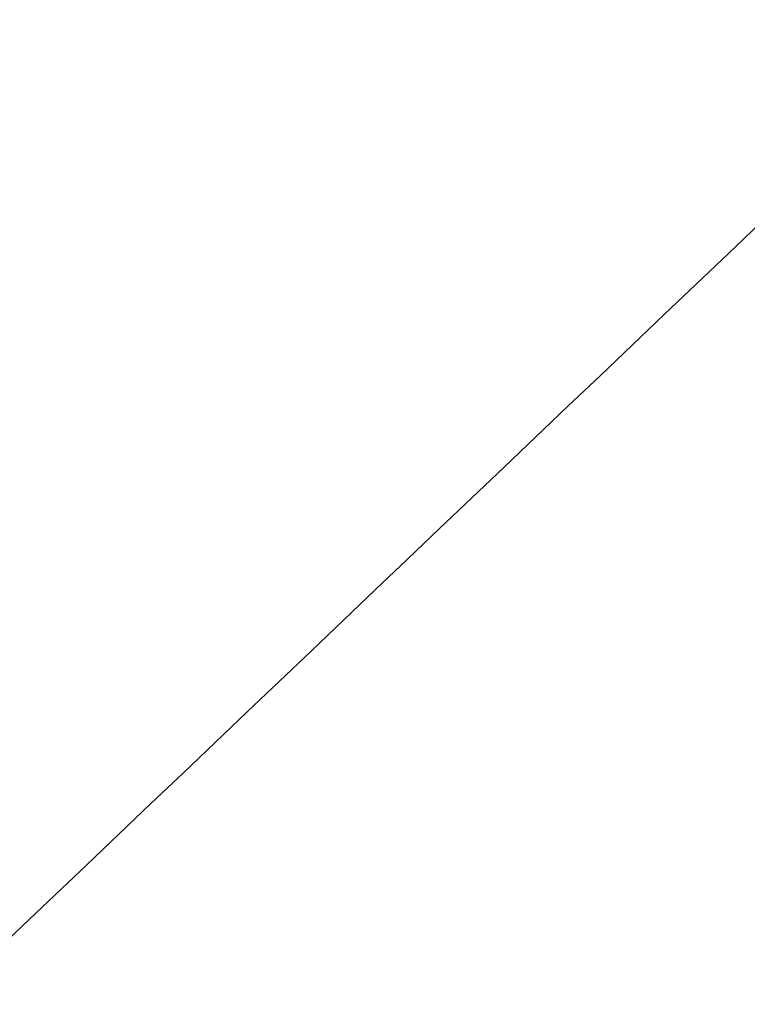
# Model space of a CAD drawing. Header units: millimetres. Extents: x -2184 to 252, y -240 to 239.
# Tile 68 of 256: x -20.049 to -19.873, y -16.637 to -16.399. Entities that reach past the tile are written whole.
import ezdxf

# ---------------------------------------------------------------- set-up
doc = ezdxf.new("R2010")
doc.units = ezdxf.units.MM
doc.layers.add('Capa 01', color=7, linetype='Continuous')
for name, color, linetype, true_color in [('IGES level 15', 7, 'Continuous', 0xcad1ed), ('IGES level 22', 7, 'Continuous', 0x868b8b), ('IGES level 24', 7, 'Continuous', 0xffffff), ('IGES level 26', 7, 'Continuous', 0x7e7e7e), ('IGES level 3', 7, 'Continuous', 0x868b8b), ('IGES level 38', 7, 'Continuous', 0x868b8b), ('IGES level 46', 7, 'Continuous', 0xcbd2ee), ('IGES level 5', 7, 'Continuous', 0x868b8b), ('IGES level 7', 7, 'Continuous', 0xcbd2ee)]:
    doc.layers.add(name, color=color, linetype=linetype, true_color=true_color)

# ---------------------------------------------------------------- blocks, each defined once
blk = doc.blocks.new('DOME PIE')
at = {"layer": 'Capa 01', "extrusion": (0, 0, -1)}
blk.add_arc((-121.9047176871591, 221.1548965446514, -1275.606289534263), 24.05871559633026, 180.8118392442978, 0.8118392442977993, dxfattribs=at)
at = {"layer": 'IGES level 15', "extrusion": (0, 0, -1)}
for centre, radius, end in [((-121.895118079, 221.1285377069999, -1211.999999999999), 210.0000000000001, 106.3967853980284), ((-121.895118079, 221.128537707, -1212.000000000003), 210, 106.3967854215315), ((-121.895118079, 221.1285377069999, -1211.999999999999), 206.0000000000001, 106.3967853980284), ((-121.895118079, 221.128537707, -1212.000000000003), 206, 106.3967854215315)]:
    blk.add_arc(centre, radius, 286.3967853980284, end, dxfattribs=at)
at = {"layer": 'IGES level 15'}
for centre, radius, end in [((121.895118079, 221.128537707, 1212.000000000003), 210, 73.6032146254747), ((121.895118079, 221.1285377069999, 1211.999999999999), 210, 73.60321460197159), ((121.895118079, 221.128537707, 1212.000000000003), 206, 73.60321462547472), ((121.895118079, 221.1285377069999, 1211.999999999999), 206, 73.6032146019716)]:
    blk.add_arc(centre, radius, 253.6032146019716, end, dxfattribs=at)
at = {"layer": 'IGES level 15', "extrusion": (-0.3903810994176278, 0.9206533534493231, -6.123233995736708e-17)}
for radius in [210, 206]:
    blk.add_arc((-198.5475508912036, 1212, 155.9971795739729), radius, 359.9999994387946, 90.0000000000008, dxfattribs=at)
at = {"layer": 'IGES level 15', "extrusion": (0.9593298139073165, -0.282287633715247, 6.123233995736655e-17)}
blk.add_arc((246.5446833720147, 1212, 54.51576928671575), 209.9999999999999, 90.00000000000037, 180.0000000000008, dxfattribs=at)
at = {"layer": 'IGES level 15', "extrusion": (0.9593298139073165, -0.282287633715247, 6.123233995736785e-17)}
blk.add_arc((246.5446833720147, 1212, 54.51576928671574), 205.9999999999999, 90.00000000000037, 180.0000000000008, dxfattribs=at)
at = {"layer": 'IGES level 22', "extrusion": (0, 0, -1)}
for centre, radius, start in [((-121.895118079, 221.128537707, -1209), 26.00000000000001, 300.9225044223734), ((-121.895118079, 221.128537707, -1205.2), 21.75, 300.9225044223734), ((-121.895118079, 221.128537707, -1205.2), 20.94999999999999, 300.9225044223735), ((-121.895118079, 221.128537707, -1173.5), 20.94999999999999, 300.9225044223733)]:
    blk.add_arc(centre, radius, start, 120.9225044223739, dxfattribs=at)
at = {"layer": 'IGES level 22'}
for centre, radius, start, end in [((121.895118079, 221.128537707, 1208.2), 26.00000000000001, 59.07749557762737, 239.0774955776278), ((121.895118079, 221.128537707, 1208.6), 26.00000000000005, 59.07749557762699, 239.0774956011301), ((121.895118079, 221.128537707, 1209), 24.75, 59.07749557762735, 239.0774955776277), ((121.895118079, 221.128537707, 1208.2), 24.75, 59.07749557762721, 239.0774955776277), ((121.895118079, 221.128537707, 1173.5), 21.74999999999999, 59.07749557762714, 239.0774955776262), ((121.895118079, 221.128537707, 1189.35), 21.74999999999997, 59.07749557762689, 239.07749560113), ((121.895118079, 221.128537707, 1189.35), 20.95000000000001, 59.07749557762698, 239.0774956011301)]:
    blk.add_arc(centre, radius, start, end, dxfattribs=at)
for points, weights in [([(133.5235041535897, 240.5408477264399, 1207.321320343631), (94.69888411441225, 263.7976198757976, 1207.321320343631), (71.4421119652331, 224.9729998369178, 1207.321320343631), (110.2667320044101, 201.71622768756, 1207.321320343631)], [0.8164906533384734, 0.2721635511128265, 0.2721635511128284, 0.816490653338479]), ([(133.2328107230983, 240.0555670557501, 1207.887005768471), (95.37875202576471, 262.7309523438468, 1207.887005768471), (72.7033667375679, 224.8768936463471, 1207.887005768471), (110.5574254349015, 202.2015083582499, 1207.887005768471)], [0.816490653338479, 0.2721635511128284, 0.2721635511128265, 0.8164906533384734]), ([(132.6956911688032, 239.1589051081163, 1171.732233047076), (96.63495636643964, 260.7600512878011, 1171.732233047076), (75.03381018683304, 224.699316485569, 1171.732233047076), (111.0945449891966, 203.0981703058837, 1171.732233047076)], [0.816490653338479, 0.2721635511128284, 0.2721635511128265, 0.8164906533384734]), ([(132.4049977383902, 238.6736244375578, 1172.297918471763), (97.31482427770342, 259.6933837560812, 1172.297918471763), (76.29506495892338, 224.6032102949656, 1172.297918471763), (111.3852384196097, 203.5834509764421, 1172.297918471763)], [0.8164906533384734, 0.2721635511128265, 0.2721635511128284, 0.816490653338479])]:
    blk.add_rational_spline(points, weights, degree=3, dxfattribs=at)
at = {"layer": 'IGES level 24', "extrusion": (0, 0, -1)}
for centre, radius, start, end in [((-121.895118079, 221.1285377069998, -1233.8), 19.14999999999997, 300.922504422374, 120.9225044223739), ((-121.895118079, 221.128537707, -1195.4861459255), 19.84999999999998, 300.922504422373, 21.50166177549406)]:
    blk.add_arc(centre, radius, start, end, dxfattribs=at)
at = {"layer": 'IGES level 24'}
blk.add_open_spline([(103.7252972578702, 228.6982414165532, 1233.266433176), (101.997022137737, 224.3885452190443, 1233.328448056), (101.8584062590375, 219.4824306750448, 1233.389223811), (104.0968490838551, 212.8872418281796, 1233.474157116), (105.2387282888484, 210.8311407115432, 1233.50493073), (108.1716167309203, 207.2470003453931, 1233.56777665), (109.965165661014, 205.7186443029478, 1233.599877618), (111.9672593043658, 204.5550707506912, 1233.630523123)], degree=3, knots=[0.926565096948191, 0.926565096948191, 0.926565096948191, 0.926565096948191, 1.426565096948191, 1.426565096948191, 1.676565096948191, 1.676565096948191, 1.926565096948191, 1.926565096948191, 1.926565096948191, 1.926565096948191], dxfattribs=at)
at = {"layer": 'IGES level 26', "extrusion": (0, 0, -1)}
for centre, radius, start, end in [((-121.895118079, 221.128537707, -1217.61927947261), 28.39999999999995, 313.2362220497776, 133.2362220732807), ((-121.895118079, 221.128537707, -1219.61927947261), 28.39999999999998, 313.236222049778, 133.2362220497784), ((-121.895118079, 221.128537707, -1216.86927947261), 26.3, 313.2362220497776, 133.2362220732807), ((-121.895118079, 221.128537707, -1218.11927947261), 26.3, 313.2362220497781, 133.2362220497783), ((-121.895118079, 221.128537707, -1228.41927947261), 23.10000000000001, 313.236222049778, 133.2362220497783)]:
    blk.add_arc(centre, radius, start, end, dxfattribs=at)
at = {"layer": 'IGES level 26'}
for radius, start, end in [(28.39999999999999, 46.76377795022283, 226.7637779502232), (26.29999999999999, 46.76377795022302, 226.7637779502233)]:
    blk.add_arc((121.895118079, 221.128537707, 1215.61927947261), radius, start, end, dxfattribs=at)
for points, weights, knots in [([(100.6784797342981, 220.4751103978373, 1218.18003798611), (101.0557361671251, 208.2256785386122, 1218.43003798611), (111.8526835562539, 202.4276762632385, 1218.68003798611), (122.6496309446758, 196.6296739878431, 1218.93003798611), (133.069321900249, 203.0811035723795, 1219.18003798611), (143.4890128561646, 209.5325331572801, 1219.43003798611), (143.1117564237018, 221.7819650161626, 1219.68003798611), (142.7344999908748, 234.0313968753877, 1219.93003798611), (131.9375526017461, 239.8293991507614, 1220.18003798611), (121.1406052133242, 245.6274014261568, 1220.43003798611), (110.720914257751, 239.1759718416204, 1220.68003798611), (100.3012233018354, 232.7245422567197, 1220.93003798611), (100.6784797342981, 220.4751103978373, 1221.18003798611), (101.0557361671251, 208.2256785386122, 1221.43003798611), (111.8526835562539, 202.4276762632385, 1221.68003798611), (122.6496309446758, 196.6296739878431, 1221.93003798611), (133.069321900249, 203.0811035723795, 1222.18003798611), (143.4890128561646, 209.5325331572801, 1222.43003798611), (143.1117564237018, 221.7819650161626, 1222.68003798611), (142.7344999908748, 234.0313968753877, 1222.93003798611), (131.9375526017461, 239.8293991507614, 1223.18003798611), (121.1406052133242, 245.6274014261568, 1223.43003798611), (110.720914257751, 239.1759718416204, 1223.68003798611), (100.3012233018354, 232.7245422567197, 1223.93003798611), (100.6784797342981, 220.4751103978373, 1224.18003798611), (101.0557361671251, 208.2256785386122, 1224.43003798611), (111.8526835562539, 202.4276762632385, 1224.68003798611), (122.6496309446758, 196.6296739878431, 1224.93003798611), (133.069321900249, 203.0811035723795, 1225.18003798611), (143.4890128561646, 209.5325331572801, 1225.43003798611), (143.1117564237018, 221.7819650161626, 1225.68003798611), (142.7344999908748, 234.0313968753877, 1225.93003798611), (131.9375526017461, 239.8293991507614, 1226.18003798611), (121.1406052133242, 245.6274014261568, 1226.43003798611), (110.720914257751, 239.1759718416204, 1226.68003798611), (100.3012233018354, 232.7245422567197, 1226.93003798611), (100.6784797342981, 220.4751103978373, 1227.18003798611), (101.0557361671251, 208.2256785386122, 1227.43003798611), (111.8526835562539, 202.4276762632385, 1227.68003798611), (119.3990384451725, 198.375254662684, 1227.854771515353), (127.6444639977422, 200.6952870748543, 1228.050584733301)], [1, 0.866025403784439, 1, 0.866025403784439, 1, 0.866025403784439, 1, 0.866025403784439, 1, 0.866025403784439, 1, 0.866025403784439, 1, 0.866025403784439, 1, 0.866025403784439, 1, 0.866025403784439, 1, 0.866025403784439, 1, 0.866025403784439, 1, 0.866025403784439, 1, 0.866025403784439, 1, 0.866025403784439, 1, 0.866025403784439, 1, 0.866025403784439, 1, 0.866025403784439, 1, 0.866025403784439, 1, 0.866025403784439, 1, 0.9024248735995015, 0.9469797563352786], [0, 0, 0, 0.0416666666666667, 0.0416666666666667, 0.0833333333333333, 0.0833333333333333, 0.125, 0.125, 0.166666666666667, 0.166666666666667, 0.208333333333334, 0.208333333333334, 0.25, 0.25, 0.291666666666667, 0.291666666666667, 0.333333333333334, 0.333333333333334, 0.375, 0.375, 0.416666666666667, 0.416666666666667, 0.458333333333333, 0.458333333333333, 0.5, 0.5, 0.541666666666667, 0.541666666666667, 0.583333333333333, 0.583333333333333, 0.625, 0.625, 0.666666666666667, 0.666666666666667, 0.708333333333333, 0.708333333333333, 0.75, 0.75, 0.791666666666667, 0.791666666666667, 0.8220129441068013, 0.8220129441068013, 0.8220129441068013]), ([(100.6784797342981, 220.4751103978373, 1220.28878545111), (101.0557361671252, 208.2256785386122, 1220.53878545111), (111.8526835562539, 202.4276762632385, 1220.78878545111), (122.6496309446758, 196.6296739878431, 1221.03878545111), (133.069321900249, 203.0811035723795, 1221.28878545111), (143.4890128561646, 209.5325331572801, 1221.53878545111), (143.1117564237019, 221.7819650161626, 1221.78878545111), (142.7344999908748, 234.0313968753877, 1222.03878545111), (131.9375526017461, 239.8293991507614, 1222.28878545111), (121.1406052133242, 245.6274014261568, 1222.53878545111), (110.720914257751, 239.1759718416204, 1222.78878545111), (100.3012233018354, 232.7245422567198, 1223.03878545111), (100.6784797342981, 220.4751103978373, 1223.28878545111), (101.0557361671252, 208.2256785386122, 1223.53878545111), (111.8526835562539, 202.4276762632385, 1223.78878545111), (122.6496309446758, 196.6296739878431, 1224.03878545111), (133.069321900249, 203.0811035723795, 1224.28878545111), (143.4890128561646, 209.5325331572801, 1224.53878545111), (143.1117564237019, 221.7819650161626, 1224.78878545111), (142.7344999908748, 234.0313968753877, 1225.03878545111), (131.9375526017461, 239.8293991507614, 1225.28878545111), (121.1406052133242, 245.6274014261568, 1225.53878545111), (110.720914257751, 239.1759718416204, 1225.78878545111), (100.3012233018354, 232.7245422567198, 1226.03878545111), (100.6784797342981, 220.4751103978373, 1226.28878545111), (101.0557361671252, 208.2256785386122, 1226.53878545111), (111.8526835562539, 202.4276762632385, 1226.78878545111), (122.6496309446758, 196.6296739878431, 1227.03878545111), (133.069321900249, 203.0811035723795, 1227.28878545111), (143.4890128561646, 209.5325331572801, 1227.53878545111), (143.1117564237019, 221.7819650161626, 1227.78878545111), (142.9284463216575, 227.7340029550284, 1227.910261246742), (139.6760061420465, 232.72218810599, 1228.05049096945)], [1, 0.866025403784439, 1, 0.866025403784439, 1, 0.866025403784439, 1, 0.866025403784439, 1, 0.866025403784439, 1, 0.866025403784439, 1, 0.866025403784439, 1, 0.866025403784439, 1, 0.866025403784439, 1, 0.866025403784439, 1, 0.866025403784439, 1, 0.866025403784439, 1, 0.866025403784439, 1, 0.866025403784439, 1, 0.866025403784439, 1, 0.9300859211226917, 0.9331405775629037], [0, 0, 0, 0.0416666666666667, 0.0416666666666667, 0.0833333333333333, 0.0833333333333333, 0.125, 0.125, 0.166666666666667, 0.166666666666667, 0.208333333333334, 0.208333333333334, 0.25, 0.25, 0.291666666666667, 0.291666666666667, 0.333333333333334, 0.333333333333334, 0.375, 0.375, 0.416666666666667, 0.416666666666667, 0.458333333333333, 0.458333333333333, 0.5, 0.5, 0.541666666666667, 0.541666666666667, 0.583333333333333, 0.583333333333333, 0.625, 0.625, 0.6467435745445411, 0.6467435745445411, 0.6467435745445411])]:
    blk.add_rational_spline(points, weights, degree=2, knots=knots, dxfattribs=at)
at = {"layer": 'IGES level 3', "extrusion": (0, 0, -1)}
for centre, radius, start, end in [((-121.895118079, 221.128537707, -1210), 32.50000000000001, 316.3967853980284, 136.3967854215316), ((-121.895118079, 221.128537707, -1211), 32.5, 316.3967853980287, 136.3967853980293), ((-121.895118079, 221.128537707, -1211), 32.50000000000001, 136.3967853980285, 316.3967853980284), ((-121.895118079, 221.128537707, -1210), 32.50000000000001, 136.3967854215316, 316.3967853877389)]:
    blk.add_arc(centre, radius, start, end, dxfattribs=at)
at = {"layer": 'IGES level 3'}
for radius, start, end in [(32.50000000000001, 43.60321460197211, 223.6032146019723), (32.5, 223.6032146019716, 43.60321460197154)]:
    blk.add_arc((121.895118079, 221.128537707, 1209), radius, start, end, dxfattribs=at)
for points in [[(98.3607901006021, 198.7145821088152, 1211), (107.2314213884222, 207.1629191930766, 1211)], [(98.3607901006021, 198.7145821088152, 1209), (107.2314213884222, 207.1629191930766, 1209)]]:
    blk.add_open_spline(points, degree=1, dxfattribs=at)
at = {"layer": 'IGES level 38'}
for points in [[(-8.66025403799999, 5), (111.7278256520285, 213.5182706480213)], [(-8.66025403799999, 5, 12.5), (111.727825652, 213.518270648, 12.5)], [(-7.160254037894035, 7.598076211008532, 24.99999999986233), (111.7278256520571, 213.5182706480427, 25)], [(120.3880796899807, 208.5182706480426), (0, 0)], [(120.38807969, 208.518270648, 12.5), (0, 0, 12.5)], [(120.38807969, 208.518270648, 25), (1.5, 2.598076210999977, 25)]]:
    blk.add_open_spline(points, degree=1, dxfattribs=at)
at = {"layer": 'IGES level 46'}
for points in [[(-8.443747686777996, 4.874999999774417, -0.5), (111.5562523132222, 212.7210969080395, -0.5)], [(111.5562523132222, 212.7210969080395), (-8.443747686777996, 4.874999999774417)], [(-8.443747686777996, 4.874999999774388, -0.25), (111.5562523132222, 212.7210969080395, -0.25)], [(115.6698729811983, 210.3460969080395), (-4.330127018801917, 2.499999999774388)], [(115.6698729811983, 210.3460969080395, -0.5), (-4.330127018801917, 2.499999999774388, -0.5)], [(119.7834936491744, 207.9710969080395, -0.5), (-0.2165063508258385, 0.1249999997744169, -0.5)], [(-0.2165063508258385, 0.1249999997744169), (119.7834936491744, 207.9710969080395)], [(119.7834936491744, 207.9710969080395, -0.25), (-0.2165063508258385, 0.1249999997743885, -0.25)]]:
    blk.add_open_spline(points, degree=1, dxfattribs=at)
at = {"layer": 'IGES level 5', "extrusion": (0, 0, -1)}
for centre, radius, start, end in [((-121.895118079, 221.1285377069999, -1200.5), 211.4999999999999, 69.12964804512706, 249.1296480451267), ((-121.895118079, 221.1285377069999, -1211), 211.5, 69.12964804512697, 249.1296480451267), ((-121.895118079, 221.1285377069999, -1211), 210.5, 69.12964804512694, 249.1296480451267), ((-121.895118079, 221.1285377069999, -1200), 199.5, 69.12964804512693, 249.1296480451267), ((-121.895118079, 221.128537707, -1205.75), 211.4999999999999, 69.12964804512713, 249.1296480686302), ((-121.895118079, 221.128537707, -1205.75), 210.5, 69.12964804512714, 249.1296480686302), ((-121.895118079, 221.1285377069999, -1212), 210, 286.3967853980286, 106.3967853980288), ((-121.895118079, 221.1285377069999, -1212), 206, 286.3967853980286, 106.3967853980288), ((-121.895118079, 221.128537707, -1199.5), 199.4999999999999, 69.12964804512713, 249.1296480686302), ((-121.895118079, 221.128537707, -1212), 210.0000000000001, 106.3967853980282, 286.396785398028), ((-121.895118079, 221.128537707, -1205.75), 211.4999999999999, 249.1296480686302, 69.12964803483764), ((-121.895118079, 221.128537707, -1211), 211.5, 249.1296480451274, 69.12964804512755), ((-121.895118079, 221.128537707, -1212), 206, 106.3967853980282, 286.396785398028), ((-121.895118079, 221.128537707, -1205.75), 210.5, 249.1296480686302, 69.12964803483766), ((-121.895118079, 221.128537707, -1200.5), 210.5, 249.1296480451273, 69.12964804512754), ((-121.895118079, 221.128537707, -1211), 210.5, 249.1296480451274, 69.12964804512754), ((-121.895118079, 221.128537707, -1199.5), 199.4999999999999, 249.1296480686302, 69.12964803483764), ((-121.895118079, 221.128537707, -1200), 199.5, 249.1296480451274, 69.12964804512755)]:
    blk.add_arc(centre, radius, start, end, dxfattribs=at)
at = {"layer": 'IGES level 5'}
for centre, radius, start, end in [((121.895118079, 221.128537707, 1200.5), 210.5, 290.8703519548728, 110.8703519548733), ((121.895118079, 221.128537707, 1199), 210, 290.8703519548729, 110.8703519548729), ((121.895118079, 221.128537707, 1200), 206, 73.60321460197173, 253.6032146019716), ((121.895118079, 221.128537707, 1199), 199.5, 290.8703519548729, 110.8703519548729), ((121.895118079, 221.1285377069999, 1200.5), 211.5, 110.870351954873, 290.8703519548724), ((121.895118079, 221.1285377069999, 1200), 206.0000000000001, 253.6032146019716, 73.60321460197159), ((121.895118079, 221.128537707, 1199), 210, 110.8703519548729, 290.8703519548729), ((121.895118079, 221.1285377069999, 1199), 199.5, 110.870351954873, 290.8703519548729)]:
    blk.add_arc(centre, radius, start, end, dxfattribs=at)
for points, weights in [([(197.0864368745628, 23.91579002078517, 1199.439339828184), (591.5119322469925, 174.2984276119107, 1199.439339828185), (441.1292946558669, 568.7239229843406, 1199.439339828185), (46.7037992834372, 418.3412853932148, 1199.439339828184)], [0.8164906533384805, 0.2721635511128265, 0.2721635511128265, 0.8164906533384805]), ([(196.8345268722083, 24.57650278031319, 1200.146446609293), (589.938596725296, 174.4553203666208, 1200.146446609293), (440.0597791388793, 567.5593902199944, 1200.146446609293), (46.95570928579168, 417.6805726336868, 1200.146446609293)], [0.8164906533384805, 0.2721635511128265, 0.2721635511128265, 0.8164906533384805]), ([(46.7037992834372, 418.3412853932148, 1199.439339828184), (-347.7216960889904, 267.9586478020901, 1199.439339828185), (-197.3390584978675, -126.4668475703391, 1199.439339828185), (197.0864368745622, 23.91579002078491, 1199.439339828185)], [0.8164906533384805, 0.2721635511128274, 0.2721635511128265, 0.8164906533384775]), ([(46.95570928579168, 417.6805726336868, 1200.146446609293), (-346.1483605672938, 267.80175504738, 1200.146446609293), (-196.2695429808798, -125.302314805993, 1200.146446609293), (196.8345268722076, 24.57650278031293, 1200.146446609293)], [0.8164906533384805, 0.2721635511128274, 0.2721635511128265, 0.8164906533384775])]:
    blk.add_rational_spline(points, weights, degree=3, dxfattribs=at)
at = {"layer": 'IGES level 7'}
for points in [[(104.5848680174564, 207.4042802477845, 1212), (96.61940315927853, 199.8180183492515, 1212)], [(104.8913735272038, 207.0824539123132, 1212.83146961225), (96.92590866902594, 199.4961920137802, 1212.83146961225)], [(104.8913735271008, 207.0824539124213, 1211.16853038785), (96.92590866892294, 199.4961920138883, 1211.16853038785)], [(105.2745281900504, 206.6801470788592, 1211), (97.30906333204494, 199.0938851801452, 1211)], [(97.30906333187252, 199.0938851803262, 1213), (105.2745281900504, 206.6801470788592, 1213)], [(105.9641883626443, 205.956013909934, 1211), (97.99872350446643, 198.3697520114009, 1211)], [(105.9641883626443, 205.956013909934, 1213), (97.99872350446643, 198.3697520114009, 1213)], [(106.6538485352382, 205.2318807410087, 1213), (98.68838367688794, 197.6456188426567, 1213)], [(98.68838367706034, 197.6456188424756, 1211), (106.6538485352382, 205.2318807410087, 1211)]]:
    blk.add_open_spline(points, degree=1, dxfattribs=at)

msp = doc.modelspace()

# ---------------------------------------------------------------- block references
at = {"layer": 'IGES level 3'}
msp.add_blockref('DOME PIE', (-121.895118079, -221.4149063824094, 0.8826723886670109), dxfattribs=at)

doc.saveas('drawing.dxf')
